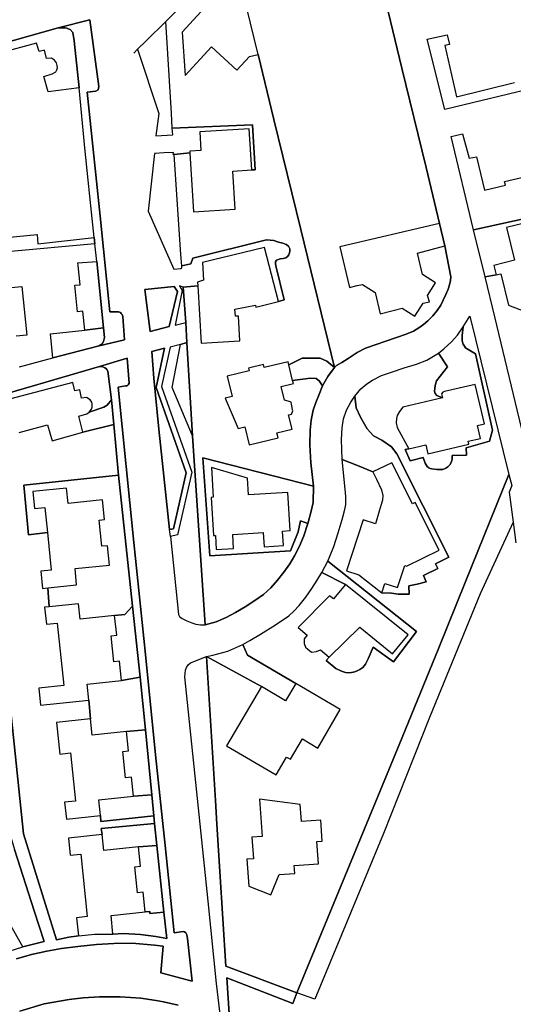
# Model space of a CAD drawing. Extents: x -26035517 to 31750492, y -9237385 to 8160032.
# Tile 19 of 256: x -23883357 to -23791857, y 3342127 to 3524509. Entities that reach past the tile are written whole.
import ezdxf

# ---------------------------------------------------------------- set-up
doc = ezdxf.new("R2010")
doc.units = 0
doc.layers.add('T-25', color=7, linetype='CONTINUOUS')

msp = doc.modelspace()

# ---------------------------------------------------------------- linework, layer by layer
at = {"layer": 'T-25', "color": 9}
for points in [[(-23852314, 3528165, 6504), (-23856241, 3524187, 6545), (-23859928, 3520602, 6533), (-23861508, 3519062, 6586), (-23861508, 3519062, 6586), (-23857542, 3507162, 6644), (-23858103, 3503000, 6627), (-23854993, 3503160, 6636), (-23855063, 3504400, 6677), (-23840175, 3505009, 6759), (-23839682, 3496716, 6755), (-23840333, 3496673, 6788), (-23840806, 3504311, 9381), (-23849975, 3503743, 9390), (-23849759, 3500273, 12259), (-23851822, 3500145, 12197), (-23851802, 3499872, 6681), (-23854722, 3499563, 6669), (-23854880, 3499551, 6669), (-23854870, 3499927, 6644), (-23856598, 3499831, 6636), (-23858368, 3499734, 6623), (-23859571, 3489069, 6594), (-23854754, 3478327, 6566), (-23853462, 3478445, 6566), (-23853285, 3478453, 6582), (-23853329, 3478894, 6557), (-23851657, 3479266, 6619), (-23851258, 3480323, 6681), (-23837623, 3483729, 6718), (-23836219, 3483608, 6702), (-23835402, 3483298, 6689), (-23834558, 3483100, 6689), (-23833977, 3482891, 6689), (-23833532, 3482544, 6677), (-23833312, 3482035, 6669), (-23833303, 3481647, 6669), (-23833372, 3481295, 6669), (-23833491, 3480961, 6669), (-23833695, 3480669, 6669), (-23834049, 3480427, 6669), (-23834533, 3480290, 6669), (-23835051, 3480197, 6669), (-23835731, 3479960, 6722), (-23835932, 3479684, 6722), (-23835969, 3479318, 6722), (-23835860, 3478910, 6722), (-23834320, 3472634, 6706), (-23835413, 3472326, 6710), (-23838000, 3482312, 9287), (-23849471, 3479526, 9254), (-23849281, 3476234, 10082), (-23850378, 3475918, 9987), (-23850330, 3475197, 6698), (-23853084, 3474970, 6566), (-23853710, 3475205, 6562), (-23853237, 3474332, 6562), (-23854528, 3467948, 6611), (-23852581, 3468413, 6603), (-23852358, 3464700, 6615), (-23853576, 3464373, 6603), (-23855459, 3463870, 6586), (-23857072, 3456582, 6553), (-23851429, 3440711, 6627), (-23854102, 3429072, 6590), (-23855418, 3428807, 6549), (-23853938, 3414354, 6508), (-23853753, 3413945, 6500), (-23853219, 3413584, 6545), (-23852360, 3413161, 6553), (-23851461, 3412794, 6537), (-23850682, 3412567, 6529), (-23849824, 3412400, 6524), (-23848980, 3412404, 6529), (-23846963, 3412949, 6603), (-23845101, 3413779, 6611), (-23843338, 3414726, 6619), (-23841566, 3415759, 6619), (-23839561, 3417024, 6607), (-23838176, 3418053, 6590), (-23836810, 3419249, 6590), (-23835579, 3420677, 6594), (-23834378, 3422170, 6562), (-23833284, 3423738, 6562), (-23832422, 3425191, 6562), (-23831500, 3427016, 6562), (-23830707, 3428873, 6553), (-23829959, 3431164, 6557), (-23829802, 3431650, 6557), (-23829365, 3433228, 6562), (-23828965, 3435090, 6557), (-23828893, 3438100, 6590), (-23829378, 3442432, 6533), (-23829568, 3445757, 6541), (-23829528, 3448450, 6524), (-23829337, 3450340, 6479), (-23828930, 3452151, 6467), (-23828459, 3453626, 6434), (-23827937, 3454948, 6413), (-23827232, 3456718, 6413), (-23826248, 3458391, 6413), (-23825005, 3460057, 6413), (-23824603, 3460461, 6430), (-23823627, 3461032, 6487), (-23822470, 3461756, 6487), (-23820825, 3462873, 6496), (-23819279, 3463673, 6529), (-23813494, 3465627, 6570), (-23811738, 3466260, 6570), (-23810382, 3466841, 6570), (-23809343, 3467412, 6566), (-23808504, 3468030, 6562), (-23807675, 3468713, 6553), (-23806798, 3469660, 6529), (-23805982, 3470639, 6529), (-23805304, 3471641, 6529), (-23804830, 3472570, 6529), (-23804349, 3473593, 6541), (-23803948, 3474578, 6541), (-23803680, 3475395, 6541), (-23803524, 3476201, 6537), (-23803430, 3476854, 6537), (-23804539, 3482605, 6512), (-23805537, 3486780, 6529), (-23808017, 3497123, 6496), (-23812521, 3515549, 6520), (-23817134, 3534798, 6487)], [(-23817134, 3534798, 6487), (-23812521, 3515549, 6520), (-23808017, 3497123, 6496), (-23805537, 3486780, 6529), (-23824016, 3482459, 6665), (-23822220, 3474928, 6718), (-23820829, 3475254, 6702), (-23819828, 3475464, 9526), (-23817472, 3473968, 12667), (-23816511, 3470031, 12696), (-23812467, 3471085, 12663), (-23810088, 3469580, 9773), (-23808573, 3471978, 12741), (-23807384, 3472239, 12671), (-23807739, 3473414, 12857), (-23806255, 3475757, 9691), (-23808705, 3477308, 12729), (-23809634, 3481260, 6673), (-23804539, 3482605, 6512), (-23803430, 3476854, 6537), (-23803524, 3476201, 6537), (-23803680, 3475395, 6541), (-23803948, 3474578, 6541), (-23804349, 3473593, 6541), (-23804830, 3472570, 6529), (-23805304, 3471641, 6529), (-23805982, 3470639, 6529), (-23806798, 3469660, 6529), (-23807675, 3468713, 6553), (-23808504, 3468030, 6562), (-23809343, 3467412, 6566), (-23810382, 3466841, 6570), (-23811738, 3466260, 6570), (-23813494, 3465627, 6570), (-23819279, 3463673, 6529), (-23820825, 3462873, 6496), (-23822470, 3461756, 6487), (-23823627, 3461032, 6487), (-23824603, 3460461, 6430), (-23825005, 3460057, 6413), (-23831264, 3485618, 6788), (-23836251, 3506011, 6825), (-23839151, 3518035, 6755), (-23839151, 3518035, 6755), (-23841242, 3526664, 6660)], [(-23817134, 3534798, 6487), (-23812521, 3515549, 6520), (-23808017, 3497123, 6496), (-23805537, 3486780, 6529), (-23804539, 3482605, 6512), (-23803430, 3476854, 6537), (-23803524, 3476201, 6537), (-23803680, 3475395, 6541), (-23803948, 3474578, 6541), (-23804349, 3473593, 6541), (-23804830, 3472570, 6529), (-23805304, 3471641, 6529), (-23805982, 3470639, 6529), (-23806798, 3469660, 6529), (-23807675, 3468713, 6553), (-23808504, 3468030, 6562), (-23809343, 3467412, 6566), (-23810382, 3466841, 6570), (-23811738, 3466260, 6570), (-23813494, 3465627, 6570), (-23819279, 3463673, 6529), (-23820825, 3462873, 6496), (-23822470, 3461756, 6487), (-23823627, 3461032, 6487), (-23824603, 3460461, 6430), (-23825005, 3460057, 6413), (-23826248, 3458391, 6413), (-23827232, 3456718, 6413), (-23827937, 3454948, 6413), (-23828459, 3453626, 6434), (-23828930, 3452151, 6467), (-23829337, 3450340, 6479), (-23829528, 3448450, 6524), (-23829568, 3445757, 6541), (-23829378, 3442432, 6533), (-23828893, 3438100, 6590)], [(-23862228, 3518294, 6603), (-23861508, 3519062, 6586), (-23859928, 3520602, 6533), (-23856241, 3524187, 6545), (-23852314, 3528165, 6504)], [(-23847675, 3528308, 10033), (-23853262, 3522223, 12531), (-23852681, 3514197, 12482), (-23847817, 3519499, 12552), (-23843102, 3515172, 9831), (-23840765, 3517719, 9827), (-23839151, 3518035, 6755), (-23836251, 3506011, 6825), (-23831264, 3485618, 6788), (-23825005, 3460057, 6413), (-23826394, 3461229, 6244), (-23827674, 3461814, 6813), (-23830977, 3461784, 6842), (-23833456, 3460582, 6792), (-23833575, 3461144, 10198), (-23838061, 3460058, 10239), (-23838194, 3460617, 10247), (-23840965, 3459949, 10173), (-23840844, 3459457, 10132), (-23844890, 3458480, 10771), (-23843974, 3454707, 13026), (-23845247, 3454402, 13030), (-23842873, 3448800, 12931), (-23841620, 3449104, 12927), (-23840811, 3445750, 12989), (-23835444, 3447048, 12939), (-23835666, 3447969, 12873), (-23832872, 3448644, 10964), (-23833521, 3451319, 10973), (-23833431, 3451341, 12943), (-23832983, 3451457, 12906), (-23832725, 3452032, 12960), (-23832768, 3452223, 12960), (-23832860, 3452685, 12964), (-23832960, 3453303, 12989), (-23833046, 3453686, 12989), (-23833587, 3453862, 12989), (-23834277, 3454005, 13055), (-23834891, 3456557, 13059), (-23832626, 3457101, 10218), (-23832767, 3457692, 6875), (-23829481, 3458134, 6850), (-23828431, 3458051, 6801), (-23827840, 3457592, 6265), (-23827232, 3456718, 6413), (-23827937, 3454948, 6413), (-23828459, 3453626, 6434), (-23828930, 3452151, 6467), (-23829337, 3450340, 6479), (-23829528, 3448450, 6524), (-23829568, 3445757, 6541), (-23829378, 3442432, 6533), (-23828893, 3438100, 6590), (-23833689, 3439309, 6739), (-23849391, 3443377, 6735), (-23848085, 3425199, 6714), (-23833142, 3426129, 6685), (-23831735, 3429653, 6689), (-23831287, 3431703, 6669), (-23829959, 3431164, 6557), (-23830707, 3428873, 6553), (-23831500, 3427016, 6562), (-23832422, 3425191, 6562), (-23833284, 3423738, 6562), (-23834378, 3422170, 6562), (-23835579, 3420677, 6594), (-23836810, 3419249, 6590), (-23838176, 3418053, 6590), (-23839561, 3417024, 6607), (-23841566, 3415759, 6619), (-23843338, 3414726, 6619), (-23845101, 3413779, 6611), (-23846963, 3412949, 6603), (-23848980, 3412404, 6529), (-23851341, 3447434, 6599), (-23852358, 3464700, 6615), (-23852581, 3468413, 6603), (-23853084, 3474970, 6566), (-23850330, 3475197, 6698), (-23849704, 3464599, 10140), (-23842533, 3465022, 10095), (-23842802, 3469622, 10078), (-23843379, 3469588, 10297), (-23843454, 3470882, 10297), (-23839620, 3471609, 10297), (-23839598, 3471275, 10020), (-23835413, 3472326, 6710), (-23834320, 3472634, 6706), (-23835860, 3478910, 6722), (-23835969, 3479318, 6722), (-23835932, 3479684, 6722), (-23835731, 3479960, 6722), (-23835051, 3480197, 6669), (-23834533, 3480290, 6669), (-23834049, 3480427, 6669), (-23833695, 3480669, 6669), (-23833491, 3480961, 6669), (-23833372, 3481295, 6669), (-23833303, 3481647, 6669), (-23833312, 3482035, 6669), (-23833532, 3482544, 6677), (-23833977, 3482891, 6689), (-23834558, 3483100, 6689), (-23835402, 3483298, 6689), (-23836219, 3483608, 6702), (-23837623, 3483729, 6718), (-23851258, 3480323, 6681), (-23851657, 3479266, 6619), (-23853329, 3478894, 6557), (-23853474, 3481043, 6570), (-23854722, 3499563, 6669), (-23851802, 3499872, 6681), (-23851122, 3488911, 9423), (-23843394, 3489390, 9427), (-23843831, 3496456, 12271), (-23840333, 3496673, 6788), (-23839682, 3496716, 6755), (-23840175, 3505009, 6759), (-23855063, 3504400, 6677), (-23855235, 3507213, 6656), (-23856241, 3524187, 6545), (-23856241, 3524187, 6545), (-23852314, 3528165, 6504)], [(-23883397, 3460216, 6557), (-23877195, 3461886, 6590), (-23868893, 3464045, 6611), (-23863920, 3465216, 6611), (-23864227, 3469538, 6545), (-23864341, 3469879, 6545), (-23864515, 3470107, 6537), (-23864692, 3470254, 6508), (-23865046, 3470424, 6491), (-23866642, 3470377, 6529), (-23868408, 3488090, 6545), (-23870827, 3511108, 6644), (-23869215, 3511278, 6570), (-23868823, 3511500, 6570), (-23868737, 3511815, 6574), (-23868683, 3512115, 6578), (-23870356, 3524468, 6607), (-23876245, 3522996, 6652), (-23897744, 3516960, 6504)], [(-23876245, 3522996, 6652), (-23870356, 3524468, 6607), (-23868683, 3512115, 6578), (-23868737, 3511815, 6574), (-23868823, 3511500, 6570), (-23869215, 3511278, 6570), (-23870827, 3511108, 6644), (-23868408, 3488090, 6545), (-23866642, 3470377, 6529), (-23865046, 3470424, 6491), (-23864692, 3470254, 6508), (-23864515, 3470107, 6537), (-23864341, 3469879, 6545), (-23864227, 3469538, 6545), (-23863920, 3465216, 6611), (-23868893, 3464045, 6611), (-23868084, 3464492, 6623), (-23867817, 3464915, 6640), (-23867651, 3465638, 6623), (-23867827, 3467457, 6648), (-23869084, 3479704, 6652), (-23869419, 3482974, 6652), (-23869539, 3484152, 6652), (-23870061, 3488835, 6652), (-23870681, 3494764, 6656), (-23871260, 3500756, 6660), (-23872335, 3511863, 6673), (-23873260, 3520589, 6673), (-23873508, 3522145, 6660), (-23874007, 3522670, 6660), (-23874361, 3522836, 6660), (-23874621, 3522924, 6660), (-23874896, 3522999, 6660), (-23876245, 3522996, 6652)], [(-23897744, 3516960, 6504), (-23876245, 3522996, 6652), (-23874896, 3522999, 6660), (-23874621, 3522924, 6660), (-23874361, 3522836, 6660), (-23874007, 3522670, 6660), (-23873508, 3522145, 6660), (-23873260, 3520589, 6673), (-23872335, 3511863, 6673), (-23878088, 3511133, 6689), (-23878891, 3513960, 12341), (-23877310, 3514510, 12329), (-23876680, 3514879, 12329), (-23876457, 3515226, 12329), (-23876372, 3515600, 12329), (-23876401, 3516030, 12329), (-23876548, 3516529, 12313), (-23876889, 3517023, 12308), (-23877453, 3517360, 12304), (-23878407, 3517293, 12292), (-23878783, 3518857, 12209), (-23879735, 3518626, 12370), (-23880249, 3520154, 9678), (-23891745, 3517100, 9670)], [(-23787620, 3511970, 6586), (-23804548, 3507868, 6541), (-23807805, 3520907, 6529), (-23804100, 3521715, 6582), (-23803659, 3519895, 6582), (-23804565, 3519710, 6582), (-23802359, 3510206, 6615), (-23791612, 3512884, 6578)], [(-23782050, 3489364, 6698), (-23799239, 3485607, 6512), (-23803349, 3502843, 6599), (-23801257, 3503340, 6611), (-23800050, 3498876, 6619), (-23798676, 3499096, 6619), (-23797170, 3492949, 6648), (-23793334, 3493888, 6603), (-23793469, 3494510, 6603), (-23789467, 3495487, 6627)], [(-23851802, 3499872, 6681), (-23854722, 3499563, 6669), (-23854880, 3499551, 6669), (-23854870, 3499927, 6644), (-23856598, 3499831, 6636), (-23858368, 3499734, 6623), (-23859571, 3489069, 6594), (-23854754, 3478327, 6566), (-23853462, 3478445, 6566), (-23853285, 3478453, 6582), (-23853329, 3478894, 6557), (-23851657, 3479266, 6619), (-23851258, 3480323, 6681), (-23837623, 3483729, 6718), (-23836219, 3483608, 6702), (-23835402, 3483298, 6689), (-23834558, 3483100, 6689), (-23833977, 3482891, 6689), (-23833532, 3482544, 6677), (-23833312, 3482035, 6669), (-23833303, 3481647, 6669), (-23833372, 3481295, 6669), (-23833491, 3480961, 6669), (-23833695, 3480669, 6669), (-23834049, 3480427, 6669), (-23834533, 3480290, 6669), (-23835051, 3480197, 6669), (-23835731, 3479960, 6722), (-23835932, 3479684, 6722), (-23835969, 3479318, 6722), (-23835860, 3478910, 6722), (-23834320, 3472634, 6706), (-23835413, 3472326, 6710)], [(-23831264, 3485618, 6788), (-23825005, 3460057, 6413)], [(-23789887, 3447131, 6607), (-23795293, 3469474, 6615), (-23797101, 3476876, 6570), (-23799239, 3485607, 6512)], [(-23885862, 3484155, 9567), (-23880145, 3484731, 6665), (-23880009, 3482982, 6673), (-23869539, 3484152, 6652), (-23869419, 3482974, 6652), (-23885647, 3481482, 6731)], [(-23789887, 3447131, 6607), (-23795293, 3469474, 6615), (-23797101, 3476876, 6570), (-23795037, 3477231, 6640), (-23794145, 3477449, 9781), (-23792720, 3471628, 9773), (-23785657, 3468899, 9752)], [(-23795037, 3477231, 6640), (-23797101, 3476876, 6570)], [(-23884916, 3474899, 9542), (-23882976, 3475098, 9550), (-23882054, 3466083, 9785), (-23883978, 3465887, 9559)], [(-23859166, 3466753, 6520), (-23860178, 3474509, 6491), (-23854702, 3475070, 6566), (-23854122, 3474185, 6570), (-23855644, 3467648, 6578), (-23859166, 3466753, 6520)], [(-23850330, 3475197, 6698), (-23853084, 3474970, 6566), (-23853710, 3475205, 6562), (-23853237, 3474332, 6562), (-23854528, 3467948, 6611), (-23852581, 3468413, 6603), (-23852358, 3464700, 6615), (-23853576, 3464373, 6603), (-23855459, 3463870, 6586), (-23857072, 3456582, 6553), (-23851429, 3440711, 6627), (-23854102, 3429072, 6590), (-23855418, 3428807, 6549)], [(-23853084, 3474970, 6566), (-23852581, 3468413, 6603)], [(-23811249, 3445003, 6524), (-23811899, 3444898, 6553), (-23810963, 3442822, 6590), (-23808592, 3443416, 6599), (-23808217, 3442360, 6599), (-23807849, 3441751, 6599), (-23807547, 3441508, 6599), (-23807266, 3441378, 6599), (-23806946, 3441294, 6599), (-23806005, 3441191, 6594), (-23805398, 3441178, 6594), (-23804895, 3441219, 6594), (-23804367, 3441427, 6594), (-23804009, 3441669, 6594), (-23803599, 3442051, 6594), (-23803350, 3442511, 6594), (-23803192, 3443089, 6594), (-23803182, 3443767, 6594), (-23800537, 3443829, 6623), (-23800626, 3445228, 6623), (-23796279, 3446416, 6627), (-23795709, 3448485, 6623), (-23798841, 3462625, 6562), (-23800708, 3463718, 6557), (-23800924, 3464012, 6562), (-23801136, 3464431, 6562), (-23801335, 3465028, 6562), (-23801365, 3466000, 6557), (-23801137, 3467602, 6562), (-23799915, 3469591, 6590), (-23792694, 3440272, 6660), (-23792139, 3438224, 6665), (-23792623, 3436962, 6685), (-23791888, 3431431, 6648), (-23791377, 3427577, 6623)], [(-23871309, 3466974, 6693), (-23867827, 3467457, 6648)], [(-23805009, 3454445, 6562), (-23806055, 3454892, 6594), (-23806322, 3455250, 6594), (-23806451, 3455687, 6594), (-23806418, 3456223, 6594), (-23806347, 3456721, 6594), (-23806083, 3457623, 6627), (-23804084, 3460195, 6615), (-23805698, 3462764, 6529), (-23804732, 3463542, 6549), (-23803342, 3464814, 6549), (-23802209, 3466084, 6549), (-23801137, 3467602, 6562)], [(-23877195, 3461886, 6590), (-23868893, 3464045, 6611)], [(-23855571, 3430097, 6553), (-23857549, 3448683, 6533), (-23858480, 3458090, 6529), (-23858864, 3463074, 6545), (-23856519, 3463643, 6553), (-23858071, 3456390, 6578), (-23852472, 3440599, 6632), (-23854822, 3430212, 6541), (-23855571, 3430097, 6553)], [(-23851341, 3447434, 6599), (-23855114, 3456349, 6611), (-23853576, 3464373, 6603)], [(-23852358, 3464700, 6615), (-23851341, 3447434, 6599), (-23848980, 3412404, 6529)], [(-23883970, 3350572, 6566), (-23881145, 3351367, 6562), (-23878354, 3351941, 6586), (-23875627, 3352487, 6599), (-23872558, 3352852, 6599), (-23869093, 3353199, 6594), (-23865921, 3353377, 6594), (-23862491, 3353437, 6586), (-23858365, 3353055, 6627), (-23856785, 3352881, 6612), (-23857215, 3347975, 6483), (-23851403, 3346441, 6471), (-23852235, 3354306, 6522), (-23852376, 3354983, 6522), (-23852567, 3355366, 6531), (-23852779, 3355524, 6531), (-23853072, 3355613, 6531), (-23854706, 3355343, 6573), (-23856418, 3371550, 6475), (-23858192, 3388311, 6483), (-23860049, 3406899, 6529), (-23862176, 3427680, 6479), (-23865131, 3456413, 6549), (-23863734, 3456663, 6512), (-23863452, 3456709, 6512), (-23863240, 3456848, 6512), (-23863073, 3457168, 6512), (-23863442, 3461797, 6603), (-23868538, 3460297, 6632), (-23891053, 3453723, 6463)], [(-23883970, 3350572, 6566), (-23881145, 3351367, 6562), (-23878354, 3351941, 6586), (-23875627, 3352487, 6599), (-23872558, 3352852, 6599), (-23869093, 3353199, 6594), (-23865921, 3353377, 6594), (-23862491, 3353437, 6586), (-23858365, 3353055, 6627), (-23856785, 3352881, 6612), (-23857215, 3347975, 6483), (-23851403, 3346441, 6471), (-23852235, 3354306, 6522), (-23852376, 3354983, 6522), (-23852567, 3355366, 6531), (-23852779, 3355524, 6531), (-23853072, 3355613, 6531), (-23854706, 3355343, 6573), (-23856418, 3371550, 6475), (-23858192, 3388311, 6483), (-23860049, 3406899, 6529), (-23862176, 3427680, 6479), (-23865131, 3456413, 6549), (-23863734, 3456663, 6512), (-23863452, 3456709, 6512), (-23863240, 3456848, 6512), (-23863073, 3457168, 6512), (-23863442, 3461797, 6603), (-23868538, 3460297, 6632), (-23891053, 3453723, 6463)], [(-23887179, 3416580, 6665), (-23882671, 3373686, 6574), (-23876549, 3354077, 6619), (-23874256, 3354551, 6627), (-23872461, 3354834, 6632), (-23869398, 3355149, 9542), (-23866067, 3355135, 6557), (-23864161, 3355239, 6623), (-23860941, 3355038, 6623), (-23858104, 3354684, 6623), (-23856080, 3354291, 6623), (-23856617, 3359200, 6623), (-23857963, 3371552, 6627), (-23858359, 3375610, 6623), (-23858500, 3377024, 6623), (-23858892, 3380951, 6623), (-23860059, 3392970, 6619), (-23861016, 3402744, 6615), (-23862426, 3415886, 6627), (-23865035, 3440155, 6652), (-23865912, 3449497, 6656), (-23866339, 3454065, 6660), (-23866988, 3459391, 6640), (-23867254, 3459816, 6640), (-23867583, 3460048, 6640), (-23867968, 3460182, 6644), (-23868303, 3460251, 6644), (-23868538, 3460297, 6632), (-23863442, 3461797, 6603), (-23863073, 3457168, 6512), (-23863240, 3456848, 6512), (-23863452, 3456709, 6512), (-23863734, 3456663, 6512), (-23865131, 3456413, 6549), (-23862176, 3427680, 6479), (-23860049, 3406899, 6529), (-23858192, 3388311, 6483), (-23856418, 3371550, 6475), (-23854706, 3355343, 6573), (-23853072, 3355613, 6531), (-23852779, 3355524, 6531), (-23852567, 3355366, 6531), (-23852376, 3354983, 6522), (-23852235, 3354306, 6522), (-23851403, 3346441, 6471), (-23857215, 3347975, 6483), (-23856785, 3352881, 6612), (-23858365, 3353055, 6627), (-23862491, 3353437, 6586), (-23865921, 3353377, 6594), (-23869093, 3353199, 6594), (-23872558, 3352852, 6599), (-23875627, 3352487, 6599), (-23878354, 3351941, 6586), (-23881145, 3351367, 6562), (-23883970, 3350572, 6566)], [(-23826394, 3461229, 6244), (-23827674, 3461814, 6813), (-23830977, 3461784, 6842), (-23833456, 3460582, 6792)], [(-23817892, 3440788, 6681), (-23820714, 3441958, 6652), (-23823552, 3443043, 6570), (-23823684, 3446777, 6508), (-23823602, 3448882, 6500), (-23823328, 3450596, 6467), (-23822783, 3452166, 6446), (-23821972, 3453663, 6446), (-23821240, 3454768, 6430), (-23820137, 3456125, 6425), (-23819033, 3457031, 6434), (-23817970, 3457724, 6438), (-23816289, 3458573, 6479), (-23814430, 3459232, 6508), (-23812113, 3460004, 6508), (-23809790, 3460678, 6508), (-23807913, 3461435, 6512), (-23805698, 3462764, 6529)], [(-23891053, 3453723, 6463), (-23868538, 3460297, 6632), (-23868303, 3460251, 6644), (-23867968, 3460182, 6644), (-23867583, 3460048, 6640), (-23867254, 3459816, 6640), (-23866988, 3459391, 6640), (-23866339, 3454065, 6660), (-23867139, 3453104, 6648), (-23867766, 3452730, 6648), (-23870455, 3451816, 6632), (-23870021, 3452383, 12288), (-23869902, 3452738, 12288), (-23869909, 3453025, 12313), (-23869908, 3453377, 12313), (-23870011, 3453687, 12333), (-23870262, 3454084, 12333), (-23870977, 3454530, 12333), (-23871905, 3454378, 12333), (-23872208, 3455974, 12366), (-23873136, 3455739, 12317), (-23873535, 3457320, 9707), (-23885238, 3454189, 9596)], [(-23865752, 3414142, 6673), (-23863873, 3414361, 6673), (-23862426, 3415886, 6627), (-23865035, 3440155, 6652), (-23865912, 3449497, 6656), (-23866339, 3454065, 6660), (-23866988, 3459391, 6640), (-23867254, 3459816, 6640), (-23867583, 3460048, 6640), (-23867968, 3460182, 6644), (-23868303, 3460251, 6644), (-23868538, 3460297, 6632)], [(-23826394, 3461229, 6244), (-23825005, 3460057, 6413)], [(-23827840, 3457592, 6265), (-23828431, 3458051, 6801), (-23829481, 3458134, 6850), (-23832767, 3457692, 6875)], [(-23827840, 3457592, 6265), (-23827232, 3456718, 6413)], [(-23821240, 3454768, 6430), (-23821017, 3452634, 6574), (-23820196, 3450895, 6594), (-23818925, 3448725, 6627), (-23817773, 3447413, 6632), (-23816207, 3446609, 6632), (-23814418, 3445375, 6636), (-23813444, 3444119, 6656), (-23803796, 3424938, 6599), (-23806260, 3423686, 6636), (-23805820, 3422841, 6619), (-23808524, 3421547, 6619), (-23808019, 3420362, 6611), (-23809658, 3419924, 6627), (-23811206, 3419654, 6656), (-23811170, 3418089, 6623), (-23813177, 3418092, 6689), (-23814427, 3418268, 6693), (-23816257, 3418363, 6644)], [(-23870455, 3451816, 6632), (-23867766, 3452730, 6648), (-23867139, 3453104, 6648), (-23866339, 3454065, 6660)], [(-23883437, 3448027, 9587), (-23878207, 3449442, 9538), (-23877338, 3446518, 9534), (-23871652, 3448097, 6648), (-23865912, 3449497, 6656), (-23865035, 3440155, 6652), (-23882602, 3438318, 6706), (-23881712, 3429091, 6739), (-23878204, 3429506, 6677), (-23877507, 3422571, 9575), (-23879442, 3422376, 9587), (-23879117, 3419167, 9596), (-23878109, 3419271, 6660), (-23877900, 3415766, 6677), (-23878734, 3415690, 9612), (-23878404, 3412516, 9596), (-23876397, 3412725, 9620), (-23875201, 3401177, 9604), (-23879809, 3400700, 9559), (-23879476, 3397512, 9542), (-23870557, 3398441, 6627), (-23870251, 3394988, 6698), (-23876538, 3394329, 9592), (-23875924, 3388484, 9587), (-23873946, 3388692, 9592), (-23873009, 3379784, 9649), (-23875035, 3379572, 9575), (-23874700, 3376407, 9534), (-23868398, 3377069, 6735), (-23868323, 3375988, 6735), (-23858500, 3377024, 6623), (-23858359, 3375610, 6623), (-23868243, 3374692, 6710), (-23868074, 3373577, 6689), (-23874307, 3372930, 9563), (-23873975, 3369733, 9575), (-23872036, 3369935, 9596), (-23870832, 3358365, 9600), (-23872810, 3358160, 9620), (-23872461, 3354834, 6632), (-23874256, 3354551, 6627), (-23876549, 3354077, 6619), (-23882671, 3373686, 6574), (-23887179, 3416580, 6665)], [(-23871652, 3448097, 6648), (-23865912, 3449497, 6656)], [(-23828893, 3438100, 6590), (-23833689, 3439309, 6739), (-23849391, 3443377, 6735), (-23848085, 3425199, 6714), (-23833142, 3426129, 6685), (-23831735, 3429653, 6689), (-23831287, 3431703, 6669), (-23829959, 3431164, 6557), (-23829802, 3431650, 6557), (-23829365, 3433228, 6562), (-23828965, 3435090, 6557), (-23828893, 3438100, 6590)], [(-23832173, 3401578, 6640), (-23841105, 3406808, 6636), (-23841979, 3408793, 6599), (-23840705, 3409515, 6578), (-23838697, 3410662, 6578), (-23835958, 3412415, 6566), (-23833446, 3414064, 6566), (-23832522, 3414930, 6520), (-23831563, 3415974, 6504), (-23830294, 3417534, 6504), (-23829207, 3419170, 6537), (-23828224, 3420663, 6549), (-23827360, 3422104, 6549), (-23826233, 3424186, 6541), (-23825817, 3425290, 6541), (-23825132, 3426958, 6529), (-23824299, 3429476, 6533), (-23823592, 3431925, 6533), (-23823233, 3433275, 6537), (-23823039, 3434099, 6545), (-23822929, 3434711, 6545), (-23822921, 3436201, 6545), (-23823018, 3437534, 6545), (-23823552, 3443043, 6570)], [(-23878204, 3429506, 6677), (-23881712, 3429091, 6739), (-23882602, 3438318, 6706), (-23865035, 3440155, 6652)], [(-23792694, 3440272, 6660), (-23800808, 3420233, 6990)], [(-23909017, 3437346, 6607), (-23909107, 3437992, 6669), (-23908426, 3438057, 6669), (-23907085, 3423845, 6660), (-23905821, 3412454, 6706), (-23901836, 3407219, 6718), (-23899434, 3403758, 6718), (-23897096, 3400100, 6722), (-23895227, 3397036, 6722), (-23893424, 3393733, 6710), (-23891747, 3390413, 6710), (-23890448, 3387565, 6644), (-23888940, 3384412, 6644), (-23887495, 3380759, 6644), (-23886185, 3377061, 6615), (-23884303, 3370820, 6648), (-23880665, 3359437, 6627), (-23878827, 3353764, 6627), (-23882745, 3352753, 6660)], [(-23855418, 3428807, 6549), (-23853938, 3414354, 6508), (-23853753, 3413945, 6500), (-23853219, 3413584, 6545), (-23852360, 3413161, 6553), (-23851461, 3412794, 6537), (-23850682, 3412567, 6529), (-23849824, 3412400, 6524), (-23848980, 3412404, 6529), (-23846963, 3412949, 6603), (-23845101, 3413779, 6611), (-23843338, 3414726, 6619), (-23841566, 3415759, 6619), (-23839561, 3417024, 6607), (-23838176, 3418053, 6590), (-23836810, 3419249, 6590), (-23835579, 3420677, 6594), (-23834378, 3422170, 6562), (-23833284, 3423738, 6562), (-23832422, 3425191, 6562), (-23831500, 3427016, 6562), (-23830707, 3428873, 6553), (-23829959, 3431164, 6557)], [(-23791888, 3431431, 6648), (-23798016, 3418154, 6768), (-23807418, 3395227, 6636), (-23815944, 3373740, 6615), (-23828656, 3343073, 6570), (-23832010, 3344258, 6747)], [(-23855418, 3428807, 6549), (-23855571, 3430097, 6553)], [(-23872461, 3354834, 6632), (-23874256, 3354551, 6627), (-23876549, 3354077, 6619), (-23882671, 3373686, 6574), (-23887179, 3416580, 6665), (-23904477, 3414704, 6652), (-23906046, 3428556, 6652)], [(-23826007, 3406420, 6607), (-23826519, 3405839, 6677), (-23824749, 3404336, 6722), (-23823705, 3403806, 6689), (-23822967, 3403607, 6677), (-23822350, 3403538, 6665), (-23821844, 3403591, 6660), (-23821219, 3403742, 6627), (-23820790, 3403894, 6623), (-23820305, 3404119, 6623), (-23819775, 3404537, 6623), (-23819272, 3405157, 6623), (-23818761, 3406104, 6656), (-23817837, 3408285, 6714), (-23814070, 3405583, 6718), (-23809795, 3411203, 6722), (-23826233, 3424186, 6541)], [(-23822980, 3419894, 9682), (-23827360, 3422104, 6549)], [(-23877900, 3415766, 6677), (-23878109, 3419271, 6660)], [(-23864479, 3402085, 6627), (-23861016, 3402744, 6615), (-23862426, 3415886, 6627)], [(-23838538, 3400993, 6726), (-23848741, 3406566, 6582), (-23847537, 3406815, 6574), (-23844762, 3407544, 6570), (-23841979, 3408793, 6599)], [(-23842982, 3316852, 6951), (-23843916, 3316867, 6570), (-23845900, 3337712, 6531), (-23846857, 3345975, 6546), (-23848432, 3361234, 6513), (-23850423, 3380252, 6463), (-23851891, 3394457, 6483), (-23852751, 3402806, 6479), (-23852598, 3404048, 6471), (-23852448, 3404519, 6479), (-23852148, 3405023, 6487), (-23851696, 3405385, 6533), (-23848741, 3406566, 6582)], [(-23848741, 3406566, 6582), (-23847091, 3379888, 6566)], [(-23868398, 3377069, 6735), (-23868323, 3375988, 6735), (-23858500, 3377024, 6623), (-23858892, 3380951, 6623), (-23860059, 3392970, 6619), (-23861016, 3402744, 6615)], [(-23870251, 3394988, 6698), (-23870557, 3398441, 6627)], [(-23863535, 3392641, 6677), (-23860059, 3392970, 6619)], [(-23812472, 3391548, 6784), (-23816947, 3380629, 6573)], [(-23862255, 3380661, 6685), (-23858892, 3380951, 6623)], [(-23847091, 3379888, 6566), (-23846806, 3375465, 6603)], [(-23861356, 3371285, 6722), (-23857963, 3371552, 6627), (-23858359, 3375610, 6623), (-23858500, 3377024, 6623)], [(-23868074, 3373577, 6689), (-23868243, 3374692, 6710), (-23858359, 3375610, 6623)], [(-23846806, 3375465, 6603), (-23845175, 3349221, 6591)], [(-23886665, 3351532, 9600), (-23882745, 3352753, 6660), (-23882745, 3352753, 6660), (-23878827, 3353764, 6627), (-23880665, 3359437, 6627), (-23884303, 3370820, 6648)], [(-23884303, 3370820, 6648), (-23880665, 3359437, 6627), (-23878827, 3353764, 6627), (-23882745, 3352753, 6660), (-23886253, 3358898, 9616)], [(-23860076, 3359266, 6636), (-23859248, 3359341, 6636), (-23859234, 3358961, 6636), (-23856617, 3359200, 6623), (-23857963, 3371552, 6627)], [(-23856617, 3359200, 6623), (-23856080, 3354291, 6623), (-23858104, 3354684, 6623), (-23860941, 3355038, 6623), (-23864161, 3355239, 6623), (-23866067, 3355135, 6557)], [(-23844934, 3347015, 6528), (-23832751, 3342290, 6747), (-23832010, 3344258, 6747)], [(-23842982, 3316852, 6951), (-23844934, 3347015, 6528)], [(-23853950, 3341968, 6486), (-23856671, 3342595, 6492), (-23858045, 3342840, 6492), (-23860892, 3343241, 6450), (-23864716, 3343530, 6450), (-23868585, 3343532, 6492), (-23871616, 3343351, 6450), (-23874163, 3343013, 6426), (-23878837, 3342196, 6426), (-23883318, 3340873, 6468)], [(-23883318, 3340873, 6468), (-23878837, 3342196, 6426), (-23874163, 3343013, 6426), (-23871616, 3343351, 6450), (-23868585, 3343532, 6492), (-23864716, 3343530, 6450), (-23860892, 3343241, 6450), (-23858045, 3342840, 6492), (-23856671, 3342595, 6492), (-23853950, 3341968, 6486)]]:
    msp.add_polyline3d(points, dxfattribs=at)
for points in [[(-23876245, 3522996, 6652), (-23870356, 3524468, 6607), (-23868683, 3512115, 6578), (-23868737, 3511815, 6574), (-23868823, 3511500, 6570), (-23869215, 3511278, 6570), (-23870827, 3511108, 6644), (-23868408, 3488090, 6545), (-23866642, 3470377, 6529), (-23865046, 3470424, 6491), (-23864692, 3470254, 6508), (-23864515, 3470107, 6537), (-23864341, 3469879, 6545), (-23864227, 3469538, 6545), (-23863920, 3465216, 6611), (-23868893, 3464045, 6611), (-23868084, 3464492, 6623), (-23867817, 3464915, 6640), (-23867651, 3465638, 6623), (-23867827, 3467457, 6648), (-23869084, 3479704, 6652), (-23869419, 3482974, 6652), (-23869539, 3484152, 6652), (-23870061, 3488835, 6652), (-23870681, 3494764, 6656), (-23871260, 3500756, 6660), (-23872335, 3511863, 6673), (-23873260, 3520589, 6673), (-23873508, 3522145, 6660), (-23874007, 3522670, 6660), (-23874361, 3522836, 6660), (-23874621, 3522924, 6660), (-23874896, 3522999, 6660), (-23876245, 3522996, 6652)], [(-23781904, 3488735, 6677), (-23793145, 3485986, 11422), (-23791663, 3479936, 9604), (-23795470, 3479006, 9748), (-23795037, 3477231, 6640), (-23797101, 3476876, 6570), (-23799239, 3485607, 6512), (-23782050, 3489364, 6698), (-23781904, 3488735, 6677)], [(-23872520, 3478995, 6660), (-23872577, 3479472, 6702), (-23869084, 3479704, 6652), (-23867827, 3467457, 6648), (-23871309, 3466974, 6693), (-23871667, 3470505, 12296), (-23872628, 3470409, 12292), (-23873135, 3475328, 12329), (-23872155, 3475425, 12329), (-23872520, 3478995, 6660)], [(-23859166, 3466753, 6520), (-23855644, 3467648, 6578), (-23854122, 3474185, 6570), (-23854702, 3475070, 6566), (-23860178, 3474509, 6491), (-23859166, 3466753, 6520)], [(-23816257, 3418363, 6644), (-23814427, 3418268, 6693), (-23813177, 3418092, 6689), (-23811170, 3418089, 6623), (-23811206, 3419654, 6656), (-23809658, 3419924, 6627), (-23808019, 3420362, 6611), (-23808524, 3421547, 6619), (-23805820, 3422841, 6619), (-23806260, 3423686, 6636), (-23803796, 3424938, 6599), (-23813444, 3444119, 6656), (-23814418, 3445375, 6636), (-23816207, 3446609, 6632), (-23817773, 3447413, 6632), (-23818925, 3448725, 6627), (-23820196, 3450895, 6594), (-23821017, 3452634, 6574), (-23821240, 3454768, 6430), (-23820137, 3456125, 6425), (-23819033, 3457031, 6434), (-23817970, 3457724, 6438), (-23816289, 3458573, 6479), (-23814430, 3459232, 6508), (-23812113, 3460004, 6508), (-23809790, 3460678, 6508), (-23807913, 3461435, 6512), (-23805698, 3462764, 6529), (-23804084, 3460195, 6615), (-23806083, 3457623, 6627), (-23806347, 3456721, 6594), (-23806418, 3456223, 6594), (-23806451, 3455687, 6594), (-23806322, 3455250, 6594), (-23806055, 3454892, 6594), (-23805009, 3454445, 6562), (-23811277, 3452988, 9575), (-23812352, 3452730, 9592), (-23812958, 3451962, 9596), (-23813374, 3451182, 9592), (-23813518, 3450614, 9587), (-23813579, 3449845, 9575), (-23813369, 3448950, 9575), (-23811249, 3445003, 6524), (-23811899, 3444898, 6553), (-23810963, 3442822, 6590), (-23808592, 3443416, 6599), (-23808217, 3442360, 6599), (-23807849, 3441751, 6599), (-23807547, 3441508, 6599), (-23807266, 3441378, 6599), (-23806946, 3441294, 6599), (-23806005, 3441191, 6594), (-23805398, 3441178, 6594), (-23804895, 3441219, 6594), (-23804367, 3441427, 6594), (-23804009, 3441669, 6594), (-23803599, 3442051, 6594), (-23803350, 3442511, 6594), (-23803192, 3443089, 6594), (-23803182, 3443767, 6594), (-23800537, 3443829, 6623), (-23800626, 3445228, 6623), (-23796279, 3446416, 6627), (-23795709, 3448485, 6623), (-23798841, 3462625, 6562), (-23800708, 3463718, 6557), (-23800924, 3464012, 6562), (-23801136, 3464431, 6562), (-23801335, 3465028, 6562), (-23801365, 3466000, 6557), (-23801137, 3467602, 6562), (-23799915, 3469591, 6590), (-23792694, 3440272, 6660), (-23800808, 3420233, 6990), (-23805681, 3408169, 6829), (-23812472, 3391548, 6784), (-23816947, 3380629, 6573), (-23832010, 3344258, 6747), (-23845175, 3349221, 6591), (-23846806, 3375465, 6603), (-23847091, 3379888, 6566), (-23848741, 3406566, 6582), (-23838538, 3400993, 6726), (-23844998, 3390022, 9348), (-23835830, 3384620, 9303), (-23833881, 3387929, 12552), (-23833176, 3387513, 12395), (-23830961, 3391277, 12226), (-23828123, 3389602, 10161), (-23823929, 3396726, 9241), (-23832173, 3401578, 6640), (-23841105, 3406808, 6636), (-23841979, 3408793, 6599), (-23840705, 3409515, 6578), (-23838697, 3410662, 6578), (-23835958, 3412415, 6566), (-23833446, 3414064, 6566), (-23832522, 3414930, 6520), (-23831563, 3415974, 6504), (-23830294, 3417534, 6504), (-23829207, 3419170, 6537), (-23828224, 3420663, 6549), (-23827360, 3422104, 6549), (-23822980, 3419894, 9682), (-23825207, 3417206, 12498), (-23825902, 3417789, 12387), (-23831755, 3411933, 6698), (-23830050, 3410500, 9530), (-23830607, 3409829, 9414), (-23830596, 3408975, 9414), (-23830371, 3408283, 9414), (-23829932, 3407930, 9414), (-23829268, 3407381, 9414), (-23828343, 3407474, 9414), (-23827617, 3407762, 12465), (-23826007, 3406420, 6607), (-23826519, 3405839, 6677), (-23824749, 3404336, 6722), (-23823705, 3403806, 6689), (-23822967, 3403607, 6677), (-23822350, 3403538, 6665), (-23821844, 3403591, 6660), (-23821219, 3403742, 6627), (-23820790, 3403894, 6623), (-23820305, 3404119, 6623), (-23819775, 3404537, 6623), (-23819272, 3405157, 6623), (-23818761, 3406104, 6656), (-23817837, 3408285, 6714), (-23814070, 3405583, 6718), (-23809795, 3411203, 6722), (-23826233, 3424186, 6541), (-23825817, 3425290, 6541), (-23825132, 3426958, 6529), (-23824299, 3429476, 6533), (-23823592, 3431925, 6533), (-23823233, 3433275, 6537), (-23823039, 3434099, 6545), (-23822929, 3434711, 6545), (-23822921, 3436201, 6545), (-23823018, 3437534, 6545), (-23823552, 3443043, 6570), (-23820714, 3441958, 6652), (-23817892, 3440788, 6681), (-23817216, 3439405, 9752), (-23816298, 3437450, 9686), (-23816053, 3436357, 9691), (-23816083, 3435510, 9682), (-23816346, 3434678, 9695), (-23816712, 3433466, 9691), (-23817419, 3431105, 9728), (-23819710, 3431847, 15273), (-23822751, 3422434, 12473), (-23820494, 3421704, 12411), (-23816257, 3418363, 6644)], [(-23871309, 3466974, 6693), (-23867827, 3467457, 6648), (-23867651, 3465638, 6623), (-23867817, 3464915, 6640), (-23868084, 3464492, 6623), (-23868893, 3464045, 6611), (-23877195, 3461886, 6590), (-23877648, 3466324, 14440), (-23871309, 3466974, 6693)], [(-23811249, 3445003, 6524), (-23808065, 3445742, 9559), (-23807683, 3444101, 11241), (-23800124, 3445863, 15409), (-23800250, 3446409, 15409), (-23797943, 3446943, 9530), (-23798499, 3449321, 12024), (-23797227, 3449619, 12094), (-23798932, 3456935, 12148), (-23804615, 3455612, 12172), (-23804908, 3455533, 12172), (-23805139, 3455180, 12172), (-23805088, 3454935, 12160), (-23805009, 3454445, 6562), (-23806055, 3454892, 6594), (-23806322, 3455250, 6594), (-23806451, 3455687, 6594), (-23806418, 3456223, 6594), (-23806347, 3456721, 6594), (-23806083, 3457623, 6627), (-23804084, 3460195, 6615), (-23805698, 3462764, 6529), (-23804732, 3463542, 6549), (-23803342, 3464814, 6549), (-23802209, 3466084, 6549), (-23801137, 3467602, 6562), (-23801365, 3466000, 6557), (-23801335, 3465028, 6562), (-23801136, 3464431, 6562), (-23800924, 3464012, 6562), (-23800708, 3463718, 6557), (-23798841, 3462625, 6562), (-23795709, 3448485, 6623), (-23796279, 3446416, 6627), (-23800626, 3445228, 6623), (-23800537, 3443829, 6623), (-23803182, 3443767, 6594), (-23803192, 3443089, 6594), (-23803350, 3442511, 6594), (-23803599, 3442051, 6594), (-23804009, 3441669, 6594), (-23804367, 3441427, 6594), (-23804895, 3441219, 6594), (-23805398, 3441178, 6594), (-23806005, 3441191, 6594), (-23806946, 3441294, 6599), (-23807266, 3441378, 6599), (-23807547, 3441508, 6599), (-23807849, 3441751, 6599), (-23808217, 3442360, 6599), (-23808592, 3443416, 6599), (-23810963, 3442822, 6590), (-23811899, 3444898, 6553), (-23811249, 3445003, 6524)], [(-23855571, 3430097, 6553), (-23854822, 3430212, 6541), (-23852472, 3440599, 6632), (-23858071, 3456390, 6578), (-23856519, 3463643, 6553), (-23858864, 3463074, 6545), (-23858480, 3458090, 6529), (-23857549, 3448683, 6533), (-23855571, 3430097, 6553)], [(-23853576, 3464373, 6603), (-23852358, 3464700, 6615), (-23851341, 3447434, 6599), (-23855114, 3456349, 6611), (-23853576, 3464373, 6603)], [(-23833456, 3460582, 6792), (-23830977, 3461784, 6842), (-23827674, 3461814, 6813), (-23826394, 3461229, 6244), (-23825005, 3460057, 6413), (-23826248, 3458391, 6413), (-23827232, 3456718, 6413), (-23827840, 3457592, 6265), (-23828431, 3458051, 6801), (-23829481, 3458134, 6850), (-23832767, 3457692, 6875), (-23833456, 3460582, 6792)], [(-23817892, 3440788, 6681), (-23820714, 3441958, 6652), (-23823552, 3443043, 6570), (-23823684, 3446777, 6508), (-23823602, 3448882, 6500), (-23823328, 3450596, 6467), (-23822783, 3452166, 6446), (-23821972, 3453663, 6446), (-23821240, 3454768, 6430), (-23821017, 3452634, 6574), (-23820196, 3450895, 6594), (-23818925, 3448725, 6627), (-23817773, 3447413, 6632), (-23816207, 3446609, 6632), (-23814418, 3445375, 6636), (-23813444, 3444119, 6656), (-23803796, 3424938, 6599), (-23806260, 3423686, 6636), (-23805820, 3422841, 6619), (-23808524, 3421547, 6619), (-23808019, 3420362, 6611), (-23809658, 3419924, 6627), (-23811206, 3419654, 6656), (-23811170, 3418089, 6623), (-23813177, 3418092, 6689), (-23814427, 3418268, 6693), (-23816257, 3418363, 6644), (-23815700, 3420083, 9616), (-23813314, 3419312, 12143), (-23811994, 3423400, 12432), (-23811660, 3423289, 9550), (-23805624, 3426229, 9653), (-23810020, 3435092, 9649), (-23810550, 3434851, 9649), (-23814399, 3442449, 9526), (-23817892, 3440788, 6681)], [(-23871652, 3448097, 6648), (-23872384, 3451053, 12490), (-23870889, 3451527, 12288), (-23870455, 3451816, 6632), (-23867766, 3452730, 6648), (-23867139, 3453104, 6648), (-23866339, 3454065, 6660), (-23865912, 3449497, 6656), (-23871652, 3448097, 6648)], [(-23828893, 3438100, 6590), (-23828965, 3435090, 6557), (-23829365, 3433228, 6562), (-23829802, 3431650, 6557), (-23829959, 3431164, 6557), (-23831287, 3431703, 6669), (-23831735, 3429653, 6689), (-23833142, 3426129, 6685), (-23848085, 3425199, 6714), (-23849391, 3443377, 6735), (-23833689, 3439309, 6739), (-23828893, 3438100, 6590)], [(-23847824, 3441564, 9641), (-23847491, 3436043, 9563), (-23847834, 3436022, 9575), (-23847403, 3428956, 12160), (-23847064, 3428977, 12160), (-23846906, 3426392, 9926), (-23843712, 3426584, 9930), (-23843867, 3429180, 12238), (-23838227, 3429524, 12271), (-23838064, 3426863, 9950), (-23834463, 3427085, 9917), (-23834626, 3429777, 9954), (-23833220, 3429862, 12139), (-23833649, 3436930, 12090), (-23840936, 3436487, 12082), (-23841123, 3439575, 9645), (-23847824, 3441564, 9641)], [(-23877900, 3415766, 6677), (-23878109, 3419271, 6660), (-23872798, 3419819, 9546), (-23873101, 3422846, 9472), (-23866735, 3423484, 12341), (-23867096, 3427079, 12354), (-23868160, 3426972, 12354), (-23868648, 3431828, 12308), (-23867643, 3431927, 12350), (-23868007, 3435549, 12317), (-23874393, 3434906, 14452), (-23874674, 3437740, 9587), (-23880940, 3437114, 9592), (-23880625, 3433970, 9579), (-23878673, 3434167, 9555), (-23878204, 3429506, 6677), (-23881712, 3429091, 6739), (-23882602, 3438318, 6706), (-23865035, 3440155, 6652), (-23862426, 3415886, 6627), (-23863873, 3414361, 6673), (-23865752, 3414142, 6673), (-23872165, 3413474, 14638), (-23872460, 3416329, 9592), (-23877900, 3415766, 6677)], [(-23816947, 3380629, 6573), (-23812472, 3391548, 6784), (-23805681, 3408169, 6829), (-23800808, 3420233, 6990), (-23792694, 3440272, 6660), (-23792139, 3438224, 6665), (-23792623, 3436962, 6685), (-23791888, 3431431, 6648), (-23798016, 3418154, 6768), (-23807418, 3395227, 6636), (-23815944, 3373740, 6615), (-23828656, 3343073, 6570), (-23832010, 3344258, 6747), (-23816947, 3380629, 6573)], [(-23826233, 3424186, 6541), (-23809795, 3411203, 6722), (-23814070, 3405583, 6718), (-23817837, 3408285, 6714), (-23818761, 3406104, 6656), (-23819272, 3405157, 6623), (-23819775, 3404537, 6623), (-23820305, 3404119, 6623), (-23820790, 3403894, 6623), (-23821219, 3403742, 6627), (-23821844, 3403591, 6660), (-23822350, 3403538, 6665), (-23822967, 3403607, 6677), (-23823705, 3403806, 6689), (-23824749, 3404336, 6722), (-23826519, 3405839, 6677), (-23826007, 3406420, 6607), (-23820286, 3412010, 12407), (-23814282, 3407031, 9649), (-23811365, 3410546, 9658), (-23822980, 3419894, 9682), (-23827360, 3422104, 6549), (-23826233, 3424186, 6541)], [(-23865752, 3414142, 6673), (-23863873, 3414361, 6673), (-23862426, 3415886, 6627), (-23861016, 3402744, 6615), (-23864479, 3402085, 6627), (-23864852, 3405676, 12374), (-23865908, 3405565, 12374), (-23866412, 3410408, 12374), (-23865377, 3410512, 12358), (-23865752, 3414142, 6673)], [(-23838538, 3400993, 6726), (-23848741, 3406566, 6582), (-23847537, 3406815, 6574), (-23844762, 3407544, 6570), (-23841979, 3408793, 6599), (-23841105, 3406808, 6636), (-23832173, 3401578, 6640), (-23834066, 3398361, 12564), (-23838538, 3400993, 6726)], [(-23842982, 3316852, 6951), (-23843916, 3316867, 6570), (-23845900, 3337712, 6531), (-23846857, 3345975, 6546), (-23848432, 3361234, 6513), (-23850423, 3380252, 6463), (-23851891, 3394457, 6483), (-23852751, 3402806, 6479), (-23852598, 3404048, 6471), (-23852448, 3404519, 6479), (-23852148, 3405023, 6487), (-23851696, 3405385, 6533), (-23848741, 3406566, 6582), (-23847091, 3379888, 6566), (-23846806, 3375465, 6603), (-23845175, 3349221, 6591), (-23832010, 3344258, 6747), (-23832751, 3342290, 6747), (-23844934, 3347015, 6528), (-23842982, 3316852, 6951)], [(-23870251, 3394988, 6698), (-23870557, 3398441, 6627), (-23870865, 3401420, 14242), (-23864479, 3402085, 6627), (-23861016, 3402744, 6615), (-23860059, 3392970, 6619), (-23863535, 3392641, 6677), (-23869932, 3391972, 14753), (-23870251, 3394988, 6698)], [(-23863535, 3392641, 6677), (-23860059, 3392970, 6619), (-23858892, 3380951, 6623), (-23862255, 3380661, 6685), (-23862628, 3384208, 12341), (-23863717, 3384095, 12345), (-23864230, 3388968, 12337), (-23863160, 3389079, 12358), (-23863535, 3392641, 6677)], [(-23862255, 3380661, 6685), (-23858892, 3380951, 6623), (-23858500, 3377024, 6623), (-23868323, 3375988, 6735), (-23868398, 3377069, 6735), (-23868702, 3379981, 14543), (-23862255, 3380661, 6685)], [(-23838425, 3373218, 9629), (-23840333, 3373078, 12490), (-23840040, 3369092, 12399), (-23841229, 3369006, 9641), (-23840862, 3364001, 9662), (-23836774, 3362416, 9662), (-23835256, 3366170, 9559), (-23832347, 3366381, 12457), (-23832453, 3367826, 12465), (-23827949, 3368156, 9678), (-23828251, 3372265, 9670), (-23827280, 3372337, 9670), (-23827564, 3376227, 9645), (-23831142, 3375966, 9616), (-23831375, 3379166, 9653), (-23838931, 3380151, 9674), (-23838425, 3373218, 9629)], [(-23868074, 3373577, 6689), (-23868243, 3374692, 6710), (-23858359, 3375610, 6623), (-23857963, 3371552, 6627), (-23861356, 3371285, 6722), (-23867767, 3370618, 14617), (-23868074, 3373577, 6689)], [(-23861356, 3371285, 6722), (-23857963, 3371552, 6627), (-23856617, 3359200, 6623), (-23859234, 3358961, 6636), (-23859248, 3359341, 6636), (-23860076, 3359266, 6636), (-23860454, 3362899, 12341), (-23861494, 3362790, 12341), (-23861997, 3367609, 12370), (-23860985, 3367712, 12391), (-23861356, 3371285, 6722)], [(-23860076, 3359266, 6636), (-23859248, 3359341, 6636), (-23859234, 3358961, 6636), (-23856617, 3359200, 6623), (-23856080, 3354291, 6623), (-23858104, 3354684, 6623), (-23860941, 3355038, 6623), (-23864161, 3355239, 6623), (-23866067, 3355135, 6557), (-23866426, 3358603, 14254), (-23860076, 3359266, 6636)]]:
    msp.add_polyline3d(points, close=True, dxfattribs=at)

doc.saveas('drawing.dxf')
